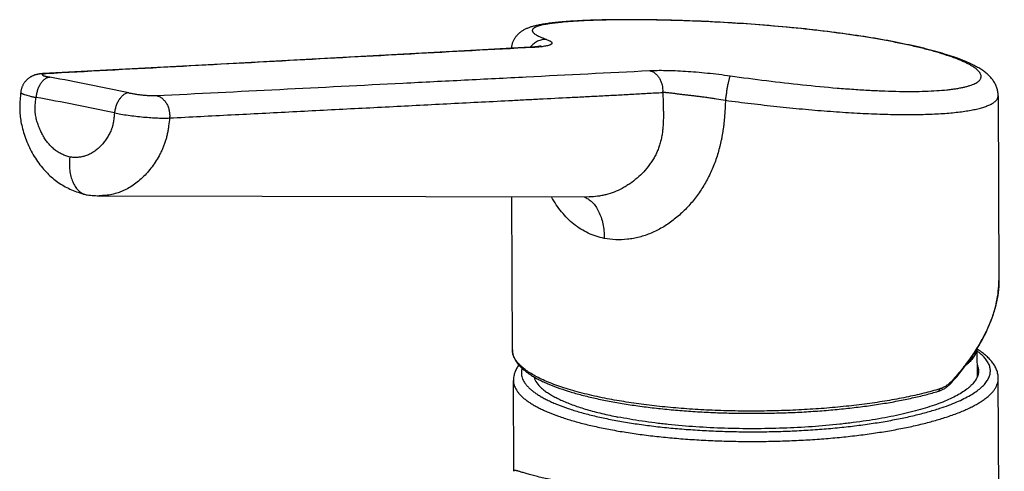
# Model space of a CAD drawing. Header units: millimetres. Extents: x -139 to 522, y -59 to 433.
# Tile 8 of 40: x -52 to 47, y 90 to 136. Entities that reach past the tile are written whole.
import ezdxf

# ---------------------------------------------------------------- set-up
doc = ezdxf.new("R2010")
doc.units = ezdxf.units.MM
doc.header["$LTSCALE"] = 23.1
doc.layers.get('0').update_dxf_attribs({"linetype": 'CONTINUOUS'})

msp = doc.modelspace()

# ---------------------------------------------------------------- linework, layer by layer
at = {"color": 7, "linetype": 'CONTINUOUS'}
for p, q in [((-0.433, 132.956), (-0.454, 132.955)), ((-0.421, 132.962), (-0.433, 132.962)), ((-0.407, 132.962), (-0.421, 132.962)), ((-0.393, 132.963), (-0.407, 132.962)), ((-0.38, 132.963), (-0.393, 132.963)), ((-0.368, 132.963), (-0.38, 132.963)), ((-0.356, 132.963), (-0.368, 132.963)), ((-0.341, 132.963), (-0.356, 132.963)), ((-0.32, 132.962), (-0.321, 132.962)), ((-0.314, 132.963), (-0.32, 132.962)), ((-0.308, 132.963), (-0.314, 132.963)), ((-0.305, 132.963), (-0.309, 132.963)), ((-0.267, 132.966), (-0.308, 132.963)), ((-0.305, 132.963), (-0.305, 132.963)), ((-0.232, 132.969), (-0.267, 132.966)), ((-0.131, 132.976), (-0.232, 132.969)), ((-0.103, 132.978), (-0.131, 132.976)), ((-0.091, 132.979), (-0.103, 132.978)), ((-0.051, 132.982), (-0.091, 132.979)), ((0.007, 132.987), (-0.051, 132.982)), ((0.06, 132.992), (0.007, 132.987)), ((0.105, 132.996), (0.06, 132.992)), ((0.144, 133), (0.105, 132.996)), ((0.184, 133.004), (0.144, 133)), ((0.225, 133.009), (0.184, 133.004)), ((0.258, 133.012), (0.225, 133.009)), ((0.29, 133.016), (0.258, 133.012)), ((0.323, 133.02), (0.29, 133.016)), ((0.355, 133.025), (0.323, 133.02)), ((0.379, 133.028), (0.355, 133.025)), ((0.403, 133.031), (0.379, 133.028)), ((0.426, 133.035), (0.403, 133.031)), ((0.449, 133.038), (0.426, 133.035)), ((0.471, 133.042), (0.449, 133.038)), ((0.493, 133.045), (0.471, 133.042)), ((0.514, 133.049), (0.493, 133.045)), ((0.527, 133.051), (0.514, 133.049)), ((0.54, 133.053), (0.527, 133.051)), ((0.553, 133.056), (0.54, 133.053)), ((0.565, 133.058), (0.553, 133.056)), ((0.577, 133.06), (0.565, 133.058)), ((0.589, 133.063), (0.577, 133.06)), ((0.599, 133.065), (0.589, 133.063)), ((0.609, 133.067), (0.599, 133.065)), ((0.619, 133.069), (0.609, 133.067)), ((0.628, 133.071), (0.619, 133.069)), ((0.635, 133.073), (0.628, 133.071)), ((0.642, 133.075), (0.635, 133.073)), ((0.648, 133.076), (0.642, 133.075)), ((0.653, 133.077), (0.648, 133.076)), ((-31.715, 131.265), (-49.678, 130.293)), ((46.846, 128.063), (46.92, 109.398)), ((-44.047, 117.951), (5.524, 117.839)), ((-2.252, 102.375), (-2.314, 117.857)), ((5.525, 117.839), (5.524, 117.839)), ((44.674, 102.416), (44.736, 99.642)), ((-0.014, 99.61), (-0.016, 99.463)), ((-2.103, 90.095), (-2.139, 99.282)), ((47.467, -52.491), (46.86, 99.478))]:
    msp.add_line(p, q, dxfattribs=at)
at = {"color": 9, "linetype": 'CONTINUOUS'}
msp.add_line((-0.362, 132.957), (-0.365, 132.957), dxfattribs=at)
at = {"color": 7, "linetype": 'CONTINUOUS'}
for points in [[(36.646, 133.441), (36.337, 133.502), (36.013, 133.564), (35.685, 133.625), (35.353, 133.686), (35.018, 133.746), (34.68, 133.805), (34.338, 133.863), (33.993, 133.92), (33.646, 133.977), (33.295, 134.032), (32.941, 134.087), (32.585, 134.141), (32.226, 134.195), (31.864, 134.247), (31.5, 134.298), (31.134, 134.349), (30.766, 134.398), (30.395, 134.447), (30.022, 134.495), (29.648, 134.542), (29.271, 134.588), (28.892, 134.633), (28.512, 134.677), (28.13, 134.721), (27.747, 134.763), (27.362, 134.805), (26.976, 134.846), (26.589, 134.885), (26.2, 134.924), (25.811, 134.962), (25.421, 134.999), (25.03, 135.035), (24.638, 135.07), (24.246, 135.104), (23.853, 135.138), (23.46, 135.17), (23.067, 135.201), (22.674, 135.232), (22.28, 135.261), (21.887, 135.29), (21.494, 135.318), (21.101, 135.345), (20.708, 135.371), (20.317, 135.396), (19.926, 135.42), (19.535, 135.443), (19.146, 135.465), (18.757, 135.487), (18.37, 135.507), (17.983, 135.527), (17.598, 135.546), (17.215, 135.564), (16.832, 135.581), (16.452, 135.597), (16.073, 135.612), (15.695, 135.627), (15.32, 135.64), (14.946, 135.653), (14.575, 135.665), (14.206, 135.676), (13.838, 135.686), (13.474, 135.695), (13.111, 135.704), (12.751, 135.712), (12.394, 135.718), (12.04, 135.725), (11.688, 135.73), (11.339, 135.734), (10.994, 135.738), (10.651, 135.741), (10.312, 135.743), (9.976, 135.744), (9.643, 135.745), (9.315, 135.744), (8.99, 135.743), (8.669, 135.742), (8.351, 135.739), (8.038, 135.736), (7.728, 135.732), (7.422, 135.727), (7.119, 135.721), (6.819, 135.715), (6.521, 135.707), (6.228, 135.699), (5.939, 135.691), (5.654, 135.681), (5.375, 135.671), (5.103, 135.66), (4.837, 135.648), (4.579, 135.635), (4.328, 135.623), (4.085, 135.609), (3.85, 135.595), (3.623, 135.58), (3.403, 135.565), (3.192, 135.55), (2.987, 135.534), (2.791, 135.518), (2.602, 135.502), (2.42, 135.485), (2.246, 135.468), (2.077, 135.45), (1.916, 135.433), (1.76, 135.415), (1.609, 135.396), (1.465, 135.378), (1.325, 135.359), (1.19, 135.34), (1.059, 135.32), (0.933, 135.301), (0.811, 135.28), (0.694, 135.26), (0.58, 135.239), (0.47, 135.218), (0.364, 135.196), (0.261, 135.174), (0.162, 135.151), (0.066, 135.128), (-0.027, 135.105), (-0.117, 135.081), (-0.204, 135.057), (-0.288, 135.032), (-0.37, 135.006), (-0.449, 134.98), (-0.526, 134.954), (-0.601, 134.926), (-0.674, 134.898), (-0.746, 134.869), (-0.817, 134.839), (-0.886, 134.807), (-0.955, 134.774), (-1.023, 134.74), (-1.089, 134.704), (-1.155, 134.667), (-1.22, 134.628), (-1.284, 134.587), (-1.346, 134.545), (-1.408, 134.501), (-1.467, 134.456), (-1.526, 134.409), (-1.582, 134.361), (-1.638, 134.311), (-1.691, 134.26), (-1.743, 134.206), (-1.794, 134.151), (-1.843, 134.095), (-1.89, 134.037), (-1.936, 133.977), (-1.98, 133.915), (-2.022, 133.851), (-2.062, 133.786), (-2.1, 133.72), (-2.136, 133.651), (-2.169, 133.581), (-2.201, 133.51), (-2.23, 133.437), (-2.256, 133.363), (-2.28, 133.287), (-2.302, 133.211), (-2.32, 133.134), (-2.336, 133.056), (-2.349, 132.977), (-2.36, 132.897), (-2.364, 132.852)], [(46.846, 128.062), (46.845, 128.103), (46.842, 128.198), (46.834, 128.293), (46.824, 128.387), (46.809, 128.481), (46.791, 128.574), (46.77, 128.667), (46.745, 128.759), (46.717, 128.851), (46.685, 128.944), (46.649, 129.036), (46.609, 129.128), (46.565, 129.22), (46.518, 129.31), (46.467, 129.399), (46.413, 129.486), (46.357, 129.572), (46.298, 129.655), (46.236, 129.736), (46.171, 129.816), (46.105, 129.894), (46.035, 129.97), (45.963, 130.045), (45.888, 130.118), (45.811, 130.19), (45.731, 130.261), (45.648, 130.331), (45.563, 130.4), (45.474, 130.468), (45.383, 130.536), (45.288, 130.602), (45.191, 130.668), (45.09, 130.734), (44.986, 130.799), (44.879, 130.864), (44.767, 130.928), (44.652, 130.993), (44.533, 131.057), (44.41, 131.121), (44.283, 131.185), (44.151, 131.249), (44.015, 131.314), (43.874, 131.378), (43.728, 131.443), (43.577, 131.508), (43.42, 131.573), (43.256, 131.639), (43.086, 131.706), (42.908, 131.774), (42.722, 131.843), (42.527, 131.913), (42.323, 131.984), (42.111, 132.055), (41.891, 132.128), (41.662, 132.201), (41.426, 132.274), (41.184, 132.347), (40.934, 132.421), (40.679, 132.493), (40.418, 132.566), (40.151, 132.638), (39.88, 132.709), (39.604, 132.78), (39.323, 132.85), (39.039, 132.919), (38.751, 132.988), (38.46, 133.055), (38.165, 133.122), (37.866, 133.188), (37.564, 133.253), (37.258, 133.317), (36.949, 133.38), (36.646, 133.441)], [(-0.454, 132.955), (-7.687, 132.564), (-31.715, 131.265)], [(-0.309, 132.963), (-0.318, 132.963), (-0.341, 132.963)], [(0.66, 133.079), (0.659, 133.079), (0.658, 133.079), (0.657, 133.078), (0.655, 133.078), (0.653, 133.077)], [(-49.678, 130.293), (-49.722, 130.291), (-49.765, 130.287), (-49.807, 130.284), (-49.848, 130.28), (-49.888, 130.276), (-49.928, 130.272), (-49.967, 130.267), (-50.005, 130.262), (-50.043, 130.257), (-50.08, 130.252), (-50.116, 130.246), (-50.152, 130.239), (-50.188, 130.233), (-50.222, 130.226), (-50.257, 130.219), (-50.291, 130.211), (-50.324, 130.203), (-50.358, 130.194), (-50.392, 130.185), (-50.426, 130.176), (-50.461, 130.165), (-50.496, 130.154), (-50.533, 130.142), (-50.57, 130.128), (-50.608, 130.114), (-50.647, 130.099), (-50.687, 130.082), (-50.727, 130.065), (-50.768, 130.046), (-50.809, 130.026), (-50.85, 130.005), (-50.892, 129.982), (-50.934, 129.957), (-50.978, 129.931), (-51.022, 129.903), (-51.067, 129.873), (-51.112, 129.84), (-51.159, 129.805), (-51.206, 129.767), (-51.252, 129.728), (-51.297, 129.687), (-51.342, 129.644), (-51.385, 129.599), (-51.427, 129.554), (-51.468, 129.507), (-51.507, 129.459), (-51.545, 129.409), (-51.581, 129.359), (-51.616, 129.307), (-51.649, 129.254), (-51.681, 129.201), (-51.711, 129.146), (-51.739, 129.09), (-51.766, 129.033), (-51.791, 128.976), (-51.814, 128.918), (-51.835, 128.859), (-51.854, 128.8), (-51.872, 128.74), (-51.888, 128.68), (-51.901, 128.619), (-51.913, 128.557), (-51.923, 128.496), (-51.932, 128.428)], [(-51.932, 128.428), (-51.95, 128.27), (-51.971, 128.062), (-51.99, 127.861), (-52.007, 127.665), (-52.02, 127.474), (-52.03, 127.288), (-52.037, 127.106), (-52.041, 126.928), (-52.041, 126.754), (-52.038, 126.583), (-52.031, 126.413), (-52.019, 126.247), (-52.005, 126.083), (-51.986, 125.919), (-51.965, 125.756), (-51.939, 125.591), (-51.91, 125.422), (-51.877, 125.251), (-51.839, 125.077), (-51.798, 124.899), (-51.752, 124.72), (-51.703, 124.538), (-51.649, 124.353), (-51.59, 124.165), (-51.527, 123.976), (-51.46, 123.785), (-51.388, 123.594), (-51.311, 123.402), (-51.231, 123.211), (-51.146, 123.021), (-51.058, 122.832), (-50.966, 122.645), (-50.871, 122.46), (-50.772, 122.278), (-50.67, 122.099), (-50.565, 121.922), (-50.456, 121.749), (-50.345, 121.579), (-50.232, 121.412), (-50.115, 121.249), (-49.997, 121.09), (-49.876, 120.935), (-49.753, 120.784), (-49.628, 120.638), (-49.502, 120.496), (-49.374, 120.358), (-49.246, 120.226), (-49.116, 120.099), (-48.987, 119.977), (-48.856, 119.859), (-48.725, 119.746), (-48.592, 119.637), (-48.459, 119.532), (-48.323, 119.43), (-48.183, 119.33), (-48.04, 119.232), (-47.893, 119.136), (-47.742, 119.042), (-47.59, 118.952), (-47.435, 118.866), (-47.28, 118.783), (-47.124, 118.704), (-46.966, 118.629), (-46.807, 118.557), (-46.644, 118.487), (-46.479, 118.42), (-46.31, 118.356), (-46.136, 118.294), (-45.958, 118.234), (-45.774, 118.176), (-45.583, 118.12), (-45.404, 118.071)], [(-45.228, 118.036), (-45.062, 118.015), (-44.884, 117.996), (-44.71, 117.98), (-44.539, 117.968), (-44.371, 117.959), (-44.207, 117.954), (-44.047, 117.951)], [(42.172, 99.099), (42.412, 99.371), (42.654, 99.653), (42.89, 99.936), (43.12, 100.219), (43.343, 100.504), (43.561, 100.788), (43.772, 101.073), (43.976, 101.359), (44.174, 101.645), (44.365, 101.93), (44.55, 102.216), (44.728, 102.502), (44.899, 102.787), (45.064, 103.073), (45.221, 103.357), (45.372, 103.642), (45.516, 103.925), (45.652, 104.208), (45.782, 104.49), (45.905, 104.771), (46.021, 105.051), (46.129, 105.33), (46.231, 105.608), (46.326, 105.885), (46.413, 106.16), (46.494, 106.434), (46.568, 106.706), (46.634, 106.976), (46.694, 107.245), (46.746, 107.512), (46.792, 107.776), (46.83, 108.039), (46.862, 108.3), (46.887, 108.558), (46.905, 108.815), (46.916, 109.068), (46.92, 109.32), (46.92, 109.398)], [(40.797, 98.183), (40.862, 98.204), (40.936, 98.23), (41.01, 98.258), (41.084, 98.288), (41.157, 98.322), (41.23, 98.357), (41.303, 98.395), (41.374, 98.436), (41.446, 98.479), (41.516, 98.524), (41.586, 98.572), (41.655, 98.622), (41.724, 98.675), (41.791, 98.73), (41.858, 98.787), (41.925, 98.847), (41.99, 98.909), (42.054, 98.973), (42.117, 99.039), (42.172, 99.099)]]:
    msp.add_lwpolyline(points, dxfattribs=at)
at = {"color": 9, "linetype": 'CONTINUOUS'}
for centre, radius, start, end in [((-0.386, 131.697), 1.26, 89.02263, 92.13275), ((-0.386, 131.693), 1.264, 86.79383, 88.90914), ((-0.386, 131.691), 1.266, 86.32978, 86.79436), ((-0.388, 131.677), 1.28, 80.15098, 86.31518), ((-49.573, 129.022), 1.275, 80.07218, 93.05526), ((-95.332, -124.685), 258.8, 77.88485, 79.68423), ((-96.51, -125.454), 257.506, 77.88485, 79.68423)]:
    msp.add_arc(centre, radius, start, end, dxfattribs=at)
at = {"color": 7, "linetype": 'CONTINUOUS'}
msp.add_arc((-45.037, 119.465), 1.441, 255.23098, 262.36669, dxfattribs=at)
at = {"color": 9, "linetype": 'CONTINUOUS'}
for points, knots in [([(36.465, 133.454), (35.966, 133.553), (34.941, 133.745), (33.363, 134.01), (31.712, 134.258), (29.4, 134.569), (26.414, 134.906), (22.772, 135.228), (19.124, 135.469), (16.124, 135.608), (13.795, 135.68), (12.129, 135.716), (10.531, 135.734), (9.014, 135.734), (7.585, 135.719), (6.256, 135.688), (5.032, 135.642), (3.923, 135.581), (3.074, 135.516), (2.457, 135.457), (2.043, 135.41), (1.661, 135.36), (1.314, 135.306), (1, 135.249), (0.721, 135.189), (0.477, 135.126), (0.269, 135.059), (0.119, 134.998), (0.017, 134.947), (-0.046, 134.91), (-0.101, 134.871), (-0.146, 134.832), (-0.182, 134.792), (-0.21, 134.751), (-0.228, 134.708), (-0.236, 134.665), (-0.235, 134.62), (-0.224, 134.575), (-0.204, 134.53), (-0.175, 134.484), (-0.136, 134.437), (-0.089, 134.389), (-0.032, 134.341), (0.06, 134.272), (0.199, 134.185), (0.395, 134.082), (0.627, 133.975), (0.895, 133.865), (1.086, 133.794), (1.188, 133.758)], [0, 0, 0, 0, 0.0393, 0.080637, 0.123756, 0.16838, 0.260983, 0.356049, 0.451099, 0.543646, 0.588221, 0.631277, 0.672534, 0.711733, 0.748623, 0.782979, 0.81459, 0.843268, 0.868849, 0.880431, 0.891188, 0.901108, 0.910179, 0.918391, 0.925741, 0.932229, 0.93786, 0.942651, 0.944741, 0.946636, 0.948346, 0.949884, 0.951269, 0.952528, 0.953694, 0.954812, 0.955932, 0.957104, 0.958371, 0.959767, 0.96132, 0.963048, 0.964963, 0.967077, 0.971924, 0.977627, 0.984204, 0.991661, 1, 1, 1, 1]), ([(1.188, 133.758), (1.112, 133.761), (0.96, 133.757), (0.733, 133.723), (0.51, 133.661), (0.222, 133.54), (-0.11, 133.322), (-0.329, 133.09), (-0.425, 132.962)], [0, 0, 0, 0, 0.121742, 0.24429, 0.367799, 0.492364, 0.744273, 1, 1, 1, 1]), ([(1.188, 133.758), (1.25, 133.735), (1.362, 133.692), (1.492, 133.631), (1.578, 133.583), (1.63, 133.549), (1.672, 133.515), (1.706, 133.482), (1.73, 133.449), (1.746, 133.417), (1.751, 133.384), (1.747, 133.352), (1.733, 133.321), (1.71, 133.292), (1.678, 133.264), (1.637, 133.236), (1.588, 133.21), (1.505, 133.174), (1.379, 133.133), (1.201, 133.089), (0.99, 133.05), (0.745, 133.014), (0.521, 132.989), (0.325, 132.972), (0.195, 132.961), (0.086, 132.954), (0.002, 132.948), (-0.083, 132.944), (-0.14, 132.94), (-0.169, 132.938)], [0, 0, 0, 0, 0.072087, 0.13201, 0.157471, 0.180011, 0.19974, 0.216839, 0.231587, 0.244433, 0.256053, 0.267344, 0.279275, 0.29267, 0.308109, 0.325964, 0.346462, 0.369739, 0.424882, 0.491696, 0.570256, 0.660577, 0.762599, 0.817942, 0.876108, 0.906218, 0.937301, 0.968815, 1, 1, 1, 1]), ([(19.77, 130.074), (20.991, 129.9), (23.422, 129.575), (27.023, 129.158), (29.964, 128.879), (32.231, 128.708), (33.841, 128.609), (35.377, 128.538), (36.83, 128.498), (38.19, 128.488), (39.449, 128.509), (40.598, 128.562), (41.483, 128.633), (42.129, 128.707), (42.568, 128.768), (42.973, 128.836), (43.346, 128.912), (43.684, 128.995), (43.988, 129.085), (44.257, 129.181), (44.491, 129.283), (44.689, 129.392), (44.851, 129.507), (44.977, 129.629), (45.053, 129.738), (45.093, 129.827), (45.113, 129.894), (45.123, 129.962), (45.124, 130.056), (45.1, 130.178), (45.033, 130.325), (44.929, 130.473), (44.789, 130.624), (44.612, 130.778), (44.398, 130.933), (44.149, 131.091), (43.864, 131.251), (43.543, 131.412), (43.187, 131.573), (42.797, 131.736), (42.213, 131.96), (41.401, 132.236), (40.329, 132.555), (39.14, 132.868), (37.839, 133.172), (36.934, 133.361), (36.465, 133.454)], [0, 0, 0, 0, 0.10428, 0.207346, 0.306593, 0.354017, 0.399584, 0.44302, 0.484063, 0.522471, 0.558015, 0.590489, 0.619713, 0.633056, 0.645534, 0.657133, 0.667845, 0.677662, 0.686585, 0.694625, 0.701799, 0.708137, 0.713694, 0.718558, 0.722866, 0.724874, 0.726823, 0.728747, 0.73068, 0.734706, 0.739153, 0.744202, 0.749978, 0.756558, 0.763989, 0.7723, 0.781507, 0.791617, 0.802631, 0.814541, 0.827336, 0.855531, 0.887083, 0.921819, 0.959536, 1, 1, 1, 1]), ([(-0.169, 132.938), (-4.267, 132.717), (-12.465, 132.273), (-24.761, 131.608), (-37.057, 130.943), (-45.254, 130.5), (-49.353, 130.278)], [0, 0, 0, 0, 0.249995, 0.499999, 0.750006, 1, 1, 1, 1]), ([(-38.225, 128.072), (-29.919, 128.493), (-19.536, 129.02), (-7.077, 129.652), (1.228, 130.073), (7.456, 130.39), (11.608, 130.601)], [0, 0, 0, 0, 0.500035, 0.625038, 0.750047, 1, 1, 1, 1]), ([(11.608, 130.601), (11.866, 130.614), (12.415, 130.629), (13.284, 130.625), (14.239, 130.596), (15.266, 130.542), (16.35, 130.463), (17.474, 130.358), (18.618, 130.229), (19.386, 130.128), (19.77, 130.074)], [0, 0, 0, 0, 0.09443, 0.201178, 0.318376, 0.444556, 0.577942, 0.716449, 0.857882, 1, 1, 1, 1]), ([(11.608, 130.6), (11.707, 130.577), (11.903, 130.508), (12.173, 130.339), (12.414, 130.111), (12.617, 129.831), (12.776, 129.51), (12.924, 129.04), (12.954, 128.662), (12.937, 128.413)], [0, 0, 0, 0, 0.109684, 0.223609, 0.342764, 0.467325, 0.596735, 0.72985, 1, 1, 1, 1]), ([(-48.987, 129.932), (-49.028, 129.93), (-49.11, 129.919), (-49.232, 129.883), (-49.354, 129.829), (-49.517, 129.731), (-49.712, 129.562), (-49.919, 129.304), (-50.097, 128.996), (-50.241, 128.65), (-50.345, 128.277), (-50.385, 128.019), (-50.397, 127.889)], [0, 0, 0, 0, 0.045699, 0.093081, 0.142655, 0.194786, 0.307342, 0.431242, 0.56519, 0.706779, 0.852886, 1, 1, 1, 1]), ([(-49.353, 130.278), (-49.39, 130.276), (-49.459, 130.272), (-49.553, 130.262), (-49.622, 130.251), (-49.667, 130.241), (-49.695, 130.233), (-49.718, 130.224), (-49.736, 130.216), (-49.75, 130.206), (-49.76, 130.196), (-49.764, 130.185), (-49.763, 130.173), (-49.757, 130.161), (-49.746, 130.149), (-49.73, 130.137), (-49.701, 130.119), (-49.653, 130.097), (-49.581, 130.07), (-49.492, 130.043), (-49.387, 130.015), (-49.266, 129.987), (-49.132, 129.959), (-49.037, 129.941), (-48.987, 129.932)], [0, 0, 0, 0, 0.087998, 0.163364, 0.225546, 0.251552, 0.274156, 0.293415, 0.309439, 0.322457, 0.332926, 0.341761, 0.35043, 0.360457, 0.372862, 0.388188, 0.406707, 0.453708, 0.514104, 0.587651, 0.673804, 0.771868, 0.880931, 1, 1, 1, 1]), ([(19.77, 130.074), (19.766, 130.069), (19.757, 130.056), (19.745, 130.034), (19.733, 130.007), (19.714, 129.961), (19.689, 129.889), (19.659, 129.789), (19.628, 129.669), (19.594, 129.532), (19.56, 129.378), (19.513, 129.147), (19.454, 128.832), (19.389, 128.432), (19.328, 128.018), (19.293, 127.739), (19.276, 127.6)], [0, 0, 0, 0, 0.007802, 0.017598, 0.029433, 0.043314, 0.077141, 0.118819, 0.167936, 0.223972, 0.286316, 0.35428, 0.503981, 0.666394, 0.834243, 1, 1, 1, 1]), ([(-51.932, 128.428), (-51.933, 128.423), (-51.933, 128.414), (-51.929, 128.4), (-51.922, 128.385), (-51.907, 128.364), (-51.88, 128.338), (-51.836, 128.307), (-51.78, 128.275), (-51.711, 128.243), (-51.63, 128.209), (-51.498, 128.16), (-51.304, 128.1), (-51.038, 128.029), (-50.731, 127.957), (-50.513, 127.912), (-50.397, 127.889)], [0, 0, 0, 0, 0.008205, 0.01686, 0.026365, 0.037023, 0.062547, 0.094485, 0.13327, 0.179074, 0.231928, 0.291773, 0.4319, 0.598026, 0.788182, 1, 1, 1, 1]), ([(-36.896, 125.809), (-34.819, 125.917), (-30.666, 126.131), (-24.436, 126.451), (-19.244, 126.718), (-15.091, 126.932), (-11.977, 127.092), (-8.862, 127.252), (-5.747, 127.412), (-3.152, 127.544), (-1.075, 127.651), (1.001, 127.758), (3.077, 127.864), (5.154, 127.969), (6.711, 128.049), (8.269, 128.131), (9.826, 128.218), (11.384, 128.304), (12.422, 128.36), (12.942, 128.386)], [0, 0, 0, 0, 0.125006, 0.250008, 0.375006, 0.437503, 0.5, 0.562497, 0.624992, 0.687487, 0.718734, 0.749982, 0.812475, 0.843719, 0.874965, 0.90622, 0.937483, 0.968746, 1, 1, 1, 1]), ([(12.942, 128.386), (12.954, 128.226), (12.968, 127.985), (12.98, 127.664), (12.99, 127.343), (12.999, 127.022), (13.005, 126.702), (13.01, 126.384), (13.012, 126.066), (13.008, 125.75), (13, 125.434), (12.983, 125.119), (12.958, 124.805), (12.929, 124.493), (12.879, 124.105), (12.793, 123.643), (12.695, 123.264), (12.601, 122.966), (12.521, 122.745), (12.433, 122.527), (12.306, 122.24), (12.128, 121.889), (11.888, 121.484), (11.535, 120.966), (11.039, 120.362), (10.368, 119.714), (9.755, 119.243), (9.241, 118.912), (8.718, 118.615), (8.043, 118.306), (7.343, 118.08), (6.78, 117.954), (6.224, 117.865), (5.803, 117.838), (5.525, 117.839)], [0, 0, 0, 0, 0.032721, 0.049092, 0.065456, 0.098115, 0.114384, 0.130597, 0.16287, 0.178956, 0.195031, 0.227129, 0.243132, 0.259093, 0.290928, 0.322746, 0.35456, 0.370485, 0.386431, 0.402393, 0.418361, 0.450304, 0.482246, 0.514158, 0.577774, 0.640987, 0.703582, 0.734584, 0.765345, 0.826015, 0.885372, 0.91454, 0.943365, 1, 1, 1, 1]), ([(12.936, 128.413), (12.959, 128.413), (13.007, 128.411), (13.079, 128.409), (13.153, 128.406), (13.228, 128.402), (13.304, 128.397), (13.408, 128.389), (13.54, 128.377), (13.702, 128.358), (13.868, 128.338), (14.039, 128.315), (14.274, 128.283), (14.578, 128.241), (14.955, 128.194), (15.348, 128.149), (15.754, 128.104), (16.172, 128.056), (16.6, 128.004), (17.036, 127.947), (17.478, 127.884), (17.925, 127.818), (18.525, 127.725), (18.976, 127.651), (19.276, 127.6)], [0, 0, 0, 0, 0.011094, 0.022403, 0.033923, 0.045641, 0.057558, 0.069668, 0.09445, 0.119952, 0.146152, 0.173026, 0.200558, 0.25754, 0.317011, 0.378845, 0.442837, 0.508731, 0.576248, 0.645112, 0.71505, 0.785792, 0.857059, 1, 1, 1, 1]), ([(-46.983, 121.853), (-47.116, 121.892), (-47.314, 121.957), (-47.573, 122.059), (-47.765, 122.145), (-47.954, 122.241), (-48.204, 122.386), (-48.443, 122.552), (-48.67, 122.741), (-48.834, 122.896), (-48.991, 123.061), (-49.194, 123.295), (-49.43, 123.61), (-49.684, 124.016), (-49.909, 124.448), (-50.072, 124.824), (-50.186, 125.135), (-50.263, 125.374), (-50.332, 125.616), (-50.391, 125.863), (-50.431, 126.07), (-50.456, 126.239), (-50.471, 126.365), (-50.481, 126.493), (-50.486, 126.621), (-50.486, 126.748), (-50.482, 126.918), (-50.471, 127.13), (-50.45, 127.384), (-50.425, 127.637), (-50.407, 127.805), (-50.397, 127.889)], [0, 0, 0, 0, 0.054747, 0.082353, 0.110156, 0.138198, 0.16652, 0.224108, 0.253465, 0.283218, 0.313354, 0.343845, 0.405803, 0.468963, 0.533194, 0.598361, 0.631267, 0.664362, 0.69763, 0.731052, 0.764618, 0.781449, 0.798305, 0.815177, 0.832052, 0.848916, 0.865763, 0.899404, 0.932981, 0.966509, 1, 1, 1, 1]), ([(-41.015, 128.351), (-41.056, 128.349), (-41.139, 128.338), (-41.261, 128.303), (-41.383, 128.249), (-41.548, 128.151), (-41.747, 127.982), (-41.958, 127.726), (-42.143, 127.42), (-42.293, 127.074), (-42.405, 126.703), (-42.45, 126.446), (-42.465, 126.316)], [0, 0, 0, 0, 0.045577, 0.092956, 0.14262, 0.194906, 0.307871, 0.432149, 0.566311, 0.707853, 0.853595, 1, 1, 1, 1]), ([(-41.015, 128.351), (-40.906, 128.327), (-40.676, 128.283), (-40.318, 128.224), (-39.939, 128.171), (-39.555, 128.128), (-39.18, 128.094), (-38.827, 128.073), (-38.554, 128.065), (-38.358, 128.067), (-38.268, 128.07), (-38.225, 128.072)], [0, 0, 0, 0, 0.119222, 0.25006, 0.387721, 0.527086, 0.662932, 0.790145, 0.903901, 0.95439, 1, 1, 1, 1]), ([(-38.225, 128.072), (-38.124, 128.049), (-37.921, 127.978), (-37.644, 127.802), (-37.399, 127.564), (-37.193, 127.273), (-37.034, 126.94), (-36.928, 126.576), (-36.878, 126.195), (-36.883, 125.937), (-36.896, 125.809)], [0, 0, 0, 0, 0.109568, 0.223468, 0.34269, 0.46737, 0.596871, 0.729948, 0.864946, 1, 1, 1, 1]), ([(19.276, 127.6), (19.274, 127.368), (19.261, 127.019), (19.233, 126.555), (19.21, 126.207), (19.183, 125.859), (19.153, 125.512), (19.117, 125.166), (19.074, 124.82), (19.024, 124.476), (18.967, 124.133), (18.905, 123.791), (18.836, 123.451), (18.761, 123.112), (18.651, 122.663), (18.494, 122.108), (18.275, 121.452), (17.942, 120.595), (17.449, 119.56), (16.859, 118.581), (16.333, 117.841), (15.774, 117.136), (15.014, 116.317), (14.173, 115.592), (13.461, 115.081), (12.912, 114.735), (12.347, 114.428), (11.582, 114.075), (10.791, 113.805), (9.987, 113.625), (9.192, 113.507), (8.201, 113.473), (7.418, 113.567), (7.037, 113.644)], [0, 0, 0, 0, 0.033046, 0.049559, 0.066066, 0.082567, 0.099064, 0.115553, 0.132033, 0.148504, 0.164964, 0.181416, 0.197859, 0.21429, 0.230711, 0.26351, 0.296254, 0.328933, 0.394045, 0.458775, 0.49097, 0.523022, 0.586591, 0.649325, 0.680332, 0.711057, 0.741478, 0.771574, 0.830696, 0.859743, 0.888439, 0.944793, 1, 1, 1, 1]), ([(19.276, 127.6), (20.144, 127.485), (21.88, 127.266), (24.476, 126.972), (27.042, 126.715), (29.551, 126.502), (31.976, 126.336), (34.29, 126.22), (36.47, 126.158), (38.192, 126.153), (39.485, 126.179), (40.384, 126.212), (41.234, 126.259), (42.031, 126.321), (42.773, 126.397), (43.458, 126.486), (44.085, 126.589), (44.652, 126.705), (45.156, 126.833), (45.597, 126.973), (45.922, 127.105), (46.147, 127.217), (46.293, 127.3), (46.422, 127.387), (46.535, 127.476), (46.63, 127.567), (46.709, 127.661), (46.77, 127.758), (46.814, 127.857), (46.84, 127.959), (46.846, 128.028), (46.846, 128.062)], [0, 0, 0, 0, 0.093098, 0.186029, 0.27777, 0.367335, 0.453777, 0.5362, 0.613758, 0.685666, 0.719275, 0.751208, 0.781387, 0.809741, 0.836205, 0.860723, 0.883246, 0.903738, 0.922178, 0.938561, 0.952914, 0.95935, 0.965308, 0.970807, 0.975874, 0.980543, 0.98486, 0.988883, 0.992687, 0.99636, 1, 1, 1, 1]), ([(-42.465, 126.316), (-42.473, 126.232), (-42.49, 126.064), (-42.518, 125.812), (-42.551, 125.561), (-42.583, 125.353), (-42.615, 125.188), (-42.641, 125.065), (-42.672, 124.945), (-42.708, 124.827), (-42.749, 124.711), (-42.807, 124.559), (-42.888, 124.376), (-42.996, 124.162), (-43.111, 123.956), (-43.235, 123.757), (-43.408, 123.504), (-43.641, 123.206), (-43.947, 122.879), (-44.274, 122.588), (-44.566, 122.378), (-44.808, 122.231), (-44.994, 122.134), (-45.183, 122.05), (-45.377, 121.979), (-45.573, 121.923), (-45.772, 121.879), (-45.972, 121.848), (-46.174, 121.829), (-46.376, 121.821), (-46.646, 121.824), (-46.849, 121.839), (-46.983, 121.853)], [0, 0, 0, 0, 0.035452, 0.070866, 0.106214, 0.14145, 0.159003, 0.176489, 0.193873, 0.211133, 0.228269, 0.24529, 0.279007, 0.31234, 0.345327, 0.377978, 0.410293, 0.473918, 0.536255, 0.597317, 0.657144, 0.686626, 0.715828, 0.744763, 0.773461, 0.80197, 0.830347, 0.858636, 0.886881, 0.915118, 0.943374, 1, 1, 1, 1]), ([(-36.896, 125.809), (-36.922, 125.539), (-36.967, 125.134), (-37.048, 124.597), (-37.123, 124.2), (-37.215, 123.808), (-37.328, 123.425), (-37.46, 123.051), (-37.609, 122.688), (-37.773, 122.335), (-38.009, 121.881), (-38.332, 121.339), (-38.766, 120.732), (-39.238, 120.172), (-39.746, 119.665), (-40.287, 119.214), (-40.857, 118.823), (-41.356, 118.551), (-41.767, 118.37), (-42.181, 118.217), (-42.711, 118.071), (-43.359, 117.97), (-43.794, 117.951), (-44.011, 117.951)], [0, 0, 0, 0, 0.07004, 0.104942, 0.139708, 0.174279, 0.208587, 0.242598, 0.2763, 0.309693, 0.342776, 0.408021, 0.472039, 0.534829, 0.596404, 0.656783, 0.716018, 0.774193, 0.802934, 0.831462, 0.887993, 0.944087, 1, 1, 1, 1]), ([(-42.465, 126.316), (-42.247, 126.273), (-41.787, 126.19), (-41.071, 126.081), (-40.315, 125.985), (-39.547, 125.905), (-38.798, 125.846), (-38.096, 125.808), (-37.552, 125.795), (-37.16, 125.799), (-36.981, 125.805), (-36.896, 125.809)], [0, 0, 0, 0, 0.119189, 0.250117, 0.387877, 0.527288, 0.663107, 0.790235, 0.903926, 0.954399, 1, 1, 1, 1]), ([(7.037, 113.644), (6.758, 113.699), (6.207, 113.84), (5.413, 114.151), (4.662, 114.556), (3.959, 115.055), (3.308, 115.64), (2.712, 116.306), (2.174, 117.045), (1.855, 117.574), (1.704, 117.847)], [0, 0, 0, 0, 0.121462, 0.242303, 0.363366, 0.485559, 0.609712, 0.736543, 0.866566, 1, 1, 1, 1]), ([(4.99, 117.84), (5.065, 117.813), (5.214, 117.748), (5.427, 117.625), (5.631, 117.475), (5.894, 117.236), (6.193, 116.872), (6.491, 116.355), (6.73, 115.76), (6.904, 115.099), (7.011, 114.387), (7.036, 113.895), (7.037, 113.644)], [0, 0, 0, 0, 0.048664, 0.09835, 0.149419, 0.202174, 0.313544, 0.433811, 0.563293, 0.701563, 0.847613, 1, 1, 1, 1]), ([(46.92, 109.398), (46.922, 108.99), (46.869, 108.158), (46.632, 106.904), (46.242, 105.631), (45.705, 104.346), (45.026, 103.057), (44.209, 101.77), (43.262, 100.491), (42.56, 99.665), (42.19, 99.254)], [0, 0, 0, 0, 0.106972, 0.218078, 0.334083, 0.455524, 0.582734, 0.715879, 0.854993, 1, 1, 1, 1]), ([(7.102, 97.478), (6.747, 97.548), (6.053, 97.694), (5.043, 97.932), (4.087, 98.184), (3.189, 98.449), (2.352, 98.728), (1.578, 99.018), (0.87, 99.318), (0.229, 99.629), (-0.342, 99.949), (-0.841, 100.277), (-1.268, 100.612), (-1.621, 100.953), (-1.899, 101.301), (-2.07, 101.601), (-2.164, 101.842), (-2.214, 102.019), (-2.245, 102.197), (-2.252, 102.316), (-2.252, 102.375)], [0, 0, 0, 0, 0.097908, 0.191561, 0.280722, 0.365181, 0.444753, 0.519287, 0.588669, 0.652832, 0.711764, 0.765528, 0.81428, 0.858306, 0.898064, 0.934236, 0.951284, 0.967818, 0.983999, 1, 1, 1, 1]), ([(40.956, 96.465), (41.255, 96.563), (41.828, 96.762), (42.641, 97.086), (43.374, 97.421), (44.023, 97.767), (44.587, 98.123), (45.063, 98.487), (45.395, 98.805), (45.61, 99.063), (45.784, 99.309), (45.919, 99.565), (46.005, 99.827), (46.045, 100.019), (46.061, 100.212), (46.052, 100.405), (46.02, 100.598), (45.944, 100.859), (45.783, 101.186), (45.501, 101.564), (45.128, 101.934), (44.837, 102.161), (44.678, 102.274)], [0, 0, 0, 0, 0.102279, 0.197167, 0.284499, 0.364201, 0.436317, 0.501047, 0.558811, 0.58531, 0.61037, 0.656773, 0.678581, 0.699765, 0.720603, 0.741386, 0.76241, 0.783956, 0.829577, 0.880051, 0.936596, 1, 1, 1, 1]), ([(44.658, 102.388), (44.649, 102.32), (44.621, 102.184), (44.553, 101.984), (44.457, 101.784), (44.289, 101.511), (44.068, 101.25), (43.806, 100.999), (43.658, 100.875), (43.58, 100.814)], [0, 0, 0, 0, 0.104307, 0.212049, 0.324731, 0.443649, 0.70406, 0.847336, 1, 1, 1, 1]), ([(44.647, 102.37), (44.636, 102.307), (44.607, 102.18), (44.515, 101.926), (44.375, 101.677), (44.195, 101.438), (43.973, 101.187), (43.781, 101.013), (43.644, 100.901)], [0, 0, 0, 0, 0.105314, 0.214118, 0.446902, 0.573224, 0.707151, 1, 1, 1, 1]), ([(-1.279, 100.511), (-1.301, 100.432), (-1.335, 100.272), (-1.349, 100.028), (-1.324, 99.784), (-1.26, 99.541), (-1.159, 99.3), (-1.021, 99.061), (-0.846, 98.824), (-0.634, 98.589), (-0.386, 98.358), (-0.102, 98.129), (0.217, 97.903), (0.571, 97.681), (0.959, 97.463), (1.381, 97.25), (1.837, 97.04), (2.503, 96.761), (3.416, 96.428), (4.605, 96.061), (5.906, 95.719), (7.31, 95.405), (8.81, 95.121), (10.395, 94.868), (12.055, 94.648), (13.781, 94.463), (15.561, 94.313), (17.384, 94.201), (19.238, 94.125), (21.112, 94.088), (22.994, 94.089), (24.872, 94.128), (26.734, 94.205), (28.568, 94.319), (30.363, 94.47), (32.107, 94.657), (33.79, 94.878), (35.401, 95.133), (36.929, 95.418), (38.365, 95.734), (39.7, 96.077), (40.55, 96.332), (40.956, 96.465)], [0, 0, 0, 0, 0.005507, 0.01091, 0.016327, 0.021879, 0.027676, 0.033815, 0.040373, 0.047413, 0.054983, 0.063119, 0.071845, 0.081179, 0.091131, 0.101707, 0.112906, 0.124726, 0.1502, 0.178048, 0.208157, 0.240383, 0.274562, 0.310511, 0.34803, 0.386907, 0.426918, 0.46783, 0.509403, 0.551393, 0.59355, 0.635627, 0.677373, 0.718544, 0.758896, 0.798195, 0.836213, 0.872734, 0.907554, 0.940482, 0.971347, 1, 1, 1, 1]), ([(-2.139, 99.282), (-2.139, 99.201), (-2.126, 99.037), (-2.069, 98.794), (-1.975, 98.551), (-1.845, 98.311), (-1.679, 98.073), (-1.477, 97.836), (-1.24, 97.603), (-0.967, 97.372), (-0.66, 97.145), (-0.319, 96.92), (0.056, 96.7), (0.464, 96.483), (0.904, 96.271), (1.55, 95.987), (2.437, 95.648), (3.593, 95.272), (4.861, 94.919), (6.233, 94.594), (7.701, 94.296), (9.256, 94.028), (10.889, 93.792), (12.59, 93.589), (14.35, 93.421), (16.157, 93.287), (18.001, 93.19), (19.871, 93.13), (21.756, 93.106), (23.645, 93.12), (25.526, 93.171), (27.388, 93.258), (29.22, 93.383), (31.012, 93.542), (32.751, 93.736), (34.429, 93.964), (36.035, 94.223), (37.56, 94.513), (38.994, 94.832), (40.329, 95.178), (41.18, 95.434), (41.587, 95.567)], [0, 0, 0, 0, 0.005304, 0.010719, 0.016349, 0.022285, 0.028604, 0.035368, 0.042624, 0.050408, 0.058747, 0.067659, 0.077156, 0.087245, 0.097928, 0.109205, 0.133513, 0.160111, 0.188898, 0.219753, 0.25253, 0.287066, 0.323183, 0.36069, 0.399384, 0.439055, 0.479484, 0.520448, 0.561718, 0.603065, 0.644259, 0.685069, 0.725269, 0.764638, 0.802959, 0.840023, 0.875633, 0.9096, 0.941752, 0.971931, 1, 1, 1, 1]), ([(42.19, 99.254), (42.1, 99.154), (41.912, 98.967), (41.604, 98.73), (41.28, 98.544), (41.052, 98.456), (40.938, 98.421)], [0, 0, 0, 0, 0.266081, 0.520224, 0.764089, 1, 1, 1, 1]), ([(41.587, 95.567), (41.992, 95.7), (42.579, 95.908), (43.329, 96.213), (43.84, 96.442), (44.314, 96.676), (44.75, 96.914), (45.146, 97.157), (45.503, 97.404), (45.82, 97.654), (46.095, 97.908), (46.33, 98.164), (46.523, 98.423), (46.674, 98.684), (46.782, 98.947), (46.846, 99.212), (46.86, 99.39), (46.86, 99.478)], [0, 0, 0, 0, 0.184732, 0.270383, 0.351462, 0.427933, 0.499785, 0.567043, 0.629773, 0.688091, 0.742177, 0.792287, 0.838777, 0.88212, 0.922922, 0.961928, 1, 1, 1, 1]), ([(42.172, 99.099), (42.18, 99.107), (42.193, 99.129), (42.202, 99.167), (42.201, 99.21), (42.195, 99.239), (42.19, 99.254)], [0, 0, 0, 0, 0.219878, 0.454109, 0.712726, 1, 1, 1, 1]), ([(40.938, 98.421), (40.402, 98.261), (39.278, 97.958), (37.509, 97.562), (35.603, 97.211), (33.578, 96.906), (31.45, 96.651), (29.24, 96.449), (26.968, 96.3), (24.654, 96.207), (22.319, 96.171), (19.984, 96.191), (17.67, 96.268), (15.399, 96.401), (13.191, 96.588), (11.066, 96.829), (9.043, 97.119), (7.735, 97.352), (7.102, 97.478)], [0, 0, 0, 0, 0.049158, 0.102415, 0.159373, 0.219589, 0.282577, 0.347818, 0.414767, 0.482862, 0.551525, 0.620175, 0.688228, 0.755111, 0.820259, 0.883129, 0.943204, 1, 1, 1, 1]), ([(40.797, 98.183), (40.807, 98.187), (40.828, 98.195), (40.866, 98.22), (40.904, 98.268), (40.932, 98.34), (40.938, 98.394), (40.938, 98.421)], [0, 0, 0, 0, 0.110184, 0.222428, 0.458821, 0.718271, 1, 1, 1, 1]), ([(7.201, 88.167), (7.02, 88.202), (6.663, 88.273), (5.967, 88.409), (5.13, 88.57), (4.17, 88.753), (3.27, 88.927), (2.433, 89.092), (1.661, 89.249), (0.957, 89.4), (0.323, 89.547), (-0.24, 89.689), (-0.663, 89.809), (-0.964, 89.899), (-1.162, 89.96), (-1.341, 90.016), (-1.501, 90.066), (-1.642, 90.108), (-1.764, 90.142), (-1.866, 90.167), (-1.94, 90.179), (-1.99, 90.182), (-2.02, 90.181), (-2.046, 90.176), (-2.067, 90.168), (-2.083, 90.156), (-2.095, 90.139), (-2.102, 90.118), (-2.103, 90.103), (-2.103, 90.095)], [0, 0, 0, 0, 0.057689, 0.113987, 0.222217, 0.324365, 0.42014, 0.509274, 0.591553, 0.666784, 0.734799, 0.79546, 0.848617, 0.87228, 0.893936, 0.91354, 0.931044, 0.946409, 0.959604, 0.970609, 0.97943, 0.983048, 0.986172, 0.988849, 0.991163, 0.993246, 0.995283, 0.997477, 1, 1, 1, 1])]:
    msp.add_open_spline(points, degree=3, knots=knots, dxfattribs=at)
at = {"color": 7, "linetype": 'CONTINUOUS'}
for points, knots in [([(-46.983, 121.853), (-47.007, 121.628), (-47.03, 121.183), (-46.994, 120.531), (-46.885, 119.921), (-46.707, 119.37), (-46.501, 118.965), (-46.304, 118.688), (-46.147, 118.51), (-45.977, 118.357), (-45.796, 118.232), (-45.605, 118.135), (-45.472, 118.089), (-45.404, 118.071)], [0, 0, 0, 0, 0.153718, 0.302075, 0.442634, 0.573538, 0.693768, 0.749941, 0.803619, 0.855055, 0.904608, 0.952741, 1, 1, 1, 1]), ([(-2.252, 102.375), (-2.251, 102.282), (-2.237, 102.096), (-2.174, 101.82), (-2.073, 101.549), (-1.934, 101.285), (-1.759, 101.028), (-1.551, 100.777), (-1.309, 100.533), (-1.036, 100.295), (-0.73, 100.062), (-0.393, 99.835), (-0.025, 99.612), (0.374, 99.394), (0.804, 99.182), (1.431, 98.898), (2.29, 98.56), (3.408, 98.184), (4.633, 97.833), (5.959, 97.507), (7.376, 97.208), (8.879, 96.938), (10.459, 96.698), (12.107, 96.49), (13.813, 96.314), (15.568, 96.172), (17.361, 96.065), (19.183, 95.992), (21.024, 95.956), (22.871, 95.955), (24.716, 95.99), (26.548, 96.06), (28.355, 96.166), (30.128, 96.306), (31.856, 96.48), (33.53, 96.687), (35.141, 96.925), (36.678, 97.194), (38.134, 97.492), (39.5, 97.816), (40.376, 98.058), (40.797, 98.183)], [0, 0, 0, 0, 0.006151, 0.01237, 0.018727, 0.025291, 0.032131, 0.039309, 0.04688, 0.05489, 0.063374, 0.072361, 0.081871, 0.091919, 0.102514, 0.11366, 0.137603, 0.16372, 0.19194, 0.222163, 0.254263, 0.288095, 0.323497, 0.360292, 0.398295, 0.437307, 0.477123, 0.517534, 0.558322, 0.599271, 0.640161, 0.680773, 0.720891, 0.7603, 0.798793, 0.83617, 0.872238, 0.906816, 0.939734, 0.970841, 1, 1, 1, 1]), ([(46.86, 99.478), (46.86, 99.625), (46.83, 99.921), (46.706, 100.35), (46.509, 100.757), (46.25, 101.138), (45.936, 101.496), (45.569, 101.834), (45.154, 102.155), (44.853, 102.353), (44.696, 102.45)], [0, 0, 0, 0, 0.115231, 0.230798, 0.3475, 0.466693, 0.59003, 0.719138, 0.855425, 1, 1, 1, 1]), ([(-1.605, 100.846), (-1.688, 100.73), (-1.838, 100.49), (-2.01, 100.104), (-2.116, 99.698), (-2.14, 99.42), (-2.139, 99.282)], [0, 0, 0, 0, 0.254488, 0.504532, 0.752567, 1, 1, 1, 1]), ([(44.708, 100.897), (44.756, 100.793), (44.812, 100.63), (44.85, 100.408), (44.857, 100.298), (44.857, 100.243)], [0, 0, 0, 0, 0.510568, 0.756683, 1, 1, 1, 1]), ([(-0.083, 99.649), (-0.075, 99.622), (-0.039, 99.509), (0.008, 99.4), (0.049, 99.321)], [0, 0, 0, 0, 0.243717, 1, 1, 1, 1]), ([(44.857, 100.243), (44.857, 100.181), (44.85, 100.055), (44.815, 99.868), (44.756, 99.681), (44.702, 99.559), (44.672, 99.499)], [0, 0, 0, 0, 0.241317, 0.486203, 0.738063, 1, 1, 1, 1]), ([(0.049, 99.321), (0.151, 99.123), (0.361, 98.838), (0.709, 98.496), (1.031, 98.232), (1.402, 97.973), (1.821, 97.719), (2.288, 97.471), (2.802, 97.229), (3.361, 96.994), (3.964, 96.766), (4.609, 96.546), (5.296, 96.334), (6.022, 96.131), (7.062, 95.867), (7.865, 95.693), (8.412, 95.584)], [0, 0, 0, 0, 0.071243, 0.111809, 0.15609, 0.2043, 0.256572, 0.312978, 0.37354, 0.43824, 0.507031, 0.579837, 0.656558, 0.737079, 0.821263, 1, 1, 1, 1]), ([(44.672, 99.499), (44.605, 99.367), (44.479, 99.173), (44.277, 98.932), (44.097, 98.747), (43.893, 98.563), (43.582, 98.314), (43.132, 98.01), (42.518, 97.664), (41.816, 97.328), (41.031, 97.005), (40.165, 96.695), (39.222, 96.4), (38.205, 96.121), (37.12, 95.859), (35.971, 95.616), (34.763, 95.393), (33.5, 95.19), (32.19, 95.008), (30.364, 94.794), (28.004, 94.586), (25.105, 94.434), (22.16, 94.381), (19.217, 94.426), (16.329, 94.568), (13.981, 94.769), (12.169, 94.979), (10.871, 95.156), (9.623, 95.356), (8.81, 95.506), (8.412, 95.584)], [0, 0, 0, 0, 0.011879, 0.018354, 0.025229, 0.03253, 0.040278, 0.057164, 0.075969, 0.096717, 0.119398, 0.143972, 0.170382, 0.198549, 0.228384, 0.259783, 0.292632, 0.326808, 0.36218, 0.39861, 0.474061, 0.551958, 0.631043, 0.710031, 0.787642, 0.862622, 0.898751, 0.933779, 0.967572, 1, 1, 1, 1])]:
    msp.add_open_spline(points, degree=3, knots=knots, dxfattribs=at)

doc.saveas('drawing.dxf')
